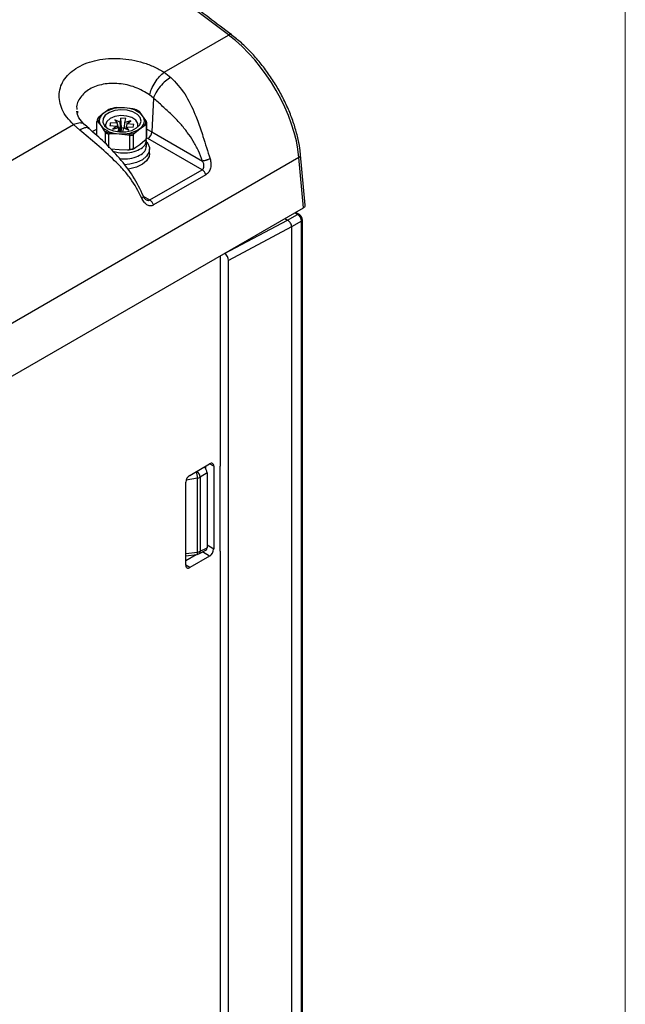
# Paper-space layout 'Sheet1' of a CAD drawing. Header units: millimetres. Extents: x -7 to 420, y -21 to 297.
# Tile 82 of 105: x 384 to 406, y 189 to 224. Entities that reach past the tile are written whole.
import ezdxf

# ---------------------------------------------------------------- set-up
doc = ezdxf.new("R2010")
doc.units = ezdxf.units.MM

psp = doc.layouts.new('Sheet1')

# ---------------------------------------------------------------- linework, layer by layer
at = {"color": 7, "linetype": 'Continuous', "lineweight": 18}
psp.add_line((405.633, 268.748), (405.633, -14.252), dxfattribs=at)
at = {"color": 7, "linetype": 'Continuous', "lineweight": 25}
for p, q in [((389.299, 221.671), (391.582, 222.989)), ((389.299, 221.671), (389.536, 221.489)), ((388.92, 220.75), (388.784, 220.867)), ((388.92, 220.75), (388.868, 219.562)), ((387.336, 220.352), (387.16, 220.227)), ((387.895, 220.409), (387.603, 220.418)), ((388.187, 220.377), (387.895, 220.409)), ((386.224, 220.287), (386.235, 220.224)), ((387.16, 220.227), (386.983, 220.08)), ((387.731, 219.908), (387.553, 219.985)), ((387.553, 219.985), (387.64, 219.867)), ((387.761, 220.05), (387.731, 219.908)), ((387.939, 220.038), (387.761, 220.05)), ((387.791, 219.701), (387.761, 220.05)), ((387.91, 219.895), (387.939, 220.038)), ((388.536, 220.132), (388.42, 220.277)), ((388.651, 219.964), (388.536, 220.132)), ((360.732, 205.179), (386.088, 219.817)), ((386.307, 219.625), (386.088, 219.817)), ((386.639, 219.674), (386.485, 219.812)), ((386.918, 219.437), (386.918, 219.923)), ((386.949, 219.913), (387.064, 219.769)), ((387.064, 219.769), (387.18, 219.601)), ((387.394, 219.884), (387.372, 219.781)), ((387.372, 219.781), (387.619, 219.764)), ((387.64, 219.867), (387.394, 219.884)), ((387.403, 219.779), (387.394, 219.884)), ((387.619, 219.764), (387.485, 219.661)), ((387.485, 219.661), (387.69, 219.711)), ((387.619, 219.764), (387.639, 219.699)), ((387.68, 219.71), (387.64, 219.867)), ((387.69, 219.711), (387.661, 219.569)), ((387.711, 219.589), (387.69, 219.711)), ((387.731, 219.908), (387.742, 219.738)), ((387.791, 219.701), (387.762, 219.562)), ((387.868, 219.696), (387.791, 219.701)), ((387.84, 219.558), (387.869, 219.699)), ((387.869, 219.699), (388.047, 219.622)), ((387.886, 219.695), (387.877, 219.695)), ((387.888, 219.714), (387.886, 219.692)), ((387.889, 219.728), (387.91, 219.895)), ((388.115, 219.946), (387.91, 219.895)), ((387.981, 219.843), (387.938, 219.692)), ((387.939, 219.669), (387.96, 219.74)), ((388.047, 219.622), (387.96, 219.74)), ((387.96, 219.74), (388.206, 219.723)), ((387.981, 219.843), (388.115, 219.946)), ((388.228, 219.826), (387.981, 219.843)), ((388.206, 219.723), (388.228, 219.826)), ((388.264, 219.526), (388.44, 219.673)), ((388.44, 219.673), (388.617, 219.798)), ((388.663, 219.802), (388.663, 219.316)), ((388.682, 219.406), (388.682, 219.892)), ((387.21, 219.529), (387.21, 219.157)), ((387.336, 218.989), (387.336, 219.474)), ((387.413, 219.501), (387.705, 219.492)), ((387.661, 219.569), (387.818, 219.558)), ((387.705, 219.492), (387.997, 219.46)), ((388.073, 219.423), (388.073, 218.938)), ((388.217, 218.973), (388.217, 219.459)), ((390.644, 218.219), (388.726, 219.326)), ((388.868, 219.562), (390.659, 218.528)), ((387.705, 218.92), (387.413, 218.952)), ((387.997, 218.911), (387.705, 218.92)), ((388.44, 219.102), (388.264, 218.977)), ((388.617, 219.249), (388.44, 219.102)), ((388.67, 219.047), (388.67, 219.259)), ((388.78, 218.791), (388.78, 218.954)), ((394.073, 218.652), (328.898, 181.027)), ((394.235, 216.872), (394.073, 218.652)), ((394.293, 216.959), (394.131, 218.743)), ((388.791, 217.149), (390.644, 218.219)), ((390.775, 218.041), (388.922, 216.971)), ((328.898, 179.154), (394.235, 216.872)), ((393.577, 216.492), (393.673, 216.437)), ((393.673, 216.437), (394.024, 216.639)), ((394.074, 216.644), (393.957, 216.711)), ((391.441, 215.255), (393.673, 216.437)), ((393.815, 216.192), (391.582, 215.01)), ((394.166, 216.394), (393.815, 216.192)), ((393.815, 216.192), (393.815, 176.181)), ((393.815, 216.192), (393.815, 216.192)), ((394.166, 176.409), (394.166, 216.394)), ((394.194, 176.452), (394.194, 216.435)), ((391.287, 215.17), (391.287, 207.724)), ((391.441, 215.255), (391.437, 215.257)), ((391.582, 175.042), (391.582, 215.01)), ((390.204, 207.4), (390.911, 207.808)), ((390.819, 207.487), (390.572, 207.332)), ((390.77, 207.64), (390.77, 207.727)), ((390.819, 207.487), (390.819, 204.839)), ((391.053, 207.727), (391.053, 204.787)), ((391.287, 204.715), (391.287, 207.724)), ((390.063, 204.216), (390.063, 207.155)), ((390.483, 204.684), (390.483, 207.303)), ((390.572, 207.332), (390.572, 204.713)), ((390.522, 204.617), (390.775, 204.745)), ((390.572, 204.713), (390.819, 204.839)), ((391.287, 204.715), (391.287, 187.311)), ((390.063, 204.551), (390.455, 204.597)), ((390.063, 204.379), (390.437, 204.595)), ((390.911, 204.542), (390.204, 204.134))]:
    psp.add_line(p, q, dxfattribs=at)
at = {"color": 8, "linetype": 'Continuous', "lineweight": 25}
for p, q in [((386.751, 219.572), (386.918, 219.653)), ((387.68, 219.709), (387.68, 219.71)), ((387.76, 219.562), (387.742, 219.738)), ((387.938, 219.669), (387.938, 219.692)), ((388.682, 219.653), (388.868, 219.562)), ((387.713, 219.565), (387.711, 219.589)), ((388.726, 219.326), (388.674, 219.354)), ((388.57, 217.277), (388.791, 217.149)), ((394.024, 216.639), (393.928, 216.695)), ((391.053, 207.727), (390.911, 207.808)), ((390.483, 207.303), (390.073, 207.223)), ((390.063, 204.635), (390.483, 204.684)), ((390.911, 204.542), (390.66, 204.687)), ((391.053, 204.787), (390.819, 204.922)), ((390.204, 204.134), (390.063, 204.216))]:
    psp.add_line(p, q, dxfattribs=at)
at = {"color": 7, "linetype": 'Continuous', "lineweight": 25, "flags": 128}
for points in [[(387.719, 219.561), (387.943, 219.566), (388.151, 219.614), (388.321, 219.698), (388.435, 219.809), (388.48, 219.936), (388.451, 220.064), (388.352, 220.18), (388.193, 220.271), (387.991, 220.327), (387.769, 220.342), (387.55, 220.315), (387.358, 220.249), (387.214, 220.15), (387.134, 220.029), (387.126, 219.9), (387.19, 219.776), (387.321, 219.672), (387.504, 219.597), (387.719, 219.561)], [(388.361, 219.729), (388.363, 219.733), (388.369, 219.856), (388.298, 219.971), (388.16, 220.063), (387.973, 220.121), (387.762, 220.135), (387.557, 220.105), (387.385, 220.034), (387.269, 219.932), (387.224, 219.812), (387.239, 219.729)], [(388.688, 219.194), (388.718, 219.153), (388.776, 219.002), (388.763, 218.848), (388.678, 218.702), (388.527, 218.575), (388.323, 218.476), (388.08, 218.412), (387.884, 218.391)], [(388.78, 218.791), (388.763, 218.685), (388.678, 218.539), (388.527, 218.412), (388.323, 218.313), (388.08, 218.249), (388.005, 218.238)]]:
    psp.add_lwpolyline(points, dxfattribs=at)
at = {"color": 8, "linetype": 'Continuous', "lineweight": 25, "flags": 128}
psp.add_lwpolyline([(390.455, 204.597), (390.463, 204.601), (390.47, 204.612), (390.476, 204.63), (390.481, 204.655), (390.483, 204.684)], dxfattribs=at)
at = {"color": 8, "linetype": 'Continuous', "lineweight": 25}
for centre, radius, start, end in [((391.64, 222.924), 0.0871, 62.5379, 131.1917), ((394.031, 218.743), 0.1, 295.015, 0.0106), ((394.053, 216.599), 0.0499, 65.5441, 125.112), ((394.145, 216.44), 0.0499, 294.8799, 354.4658), ((389.535, 207.241), 0.95, 3.7065, 18.0515), ((390.242, 207.297), 0.332, 6.043, 49.0543), ((390.466, 204.707), 0.106, 301.9224, 3.3412)]:
    psp.add_arc(centre, radius, start, end, dxfattribs=at)
at = {"color": 7, "linetype": 'Continuous', "lineweight": 25}
for centre, radius, start, end in [((387.78, 219.296), 1.119, 84.0788, 123.6476), ((387.767, 219.181), 1.247, 97.5297, 110.1969), ((387.895, 219.529), 0.88, 43.255, 89.9491), ((387.92, 219.441), 0.974, 59.1289, 74.074), ((387.226, 219.906), 0.308, 159.6654, 176.8136), ((387.249, 219.938), 0.301, 151.8163, 184.6624), ((387.319, 219.955), 0.316, 120.3399, 216.141), ((388.281, 219.946), 0.316, 300.3391, 36.1417), ((388.351, 219.94), 0.301, 331.8126, 4.6661), ((387.705, 220.372), 0.88, 223.2553, 269.9481), ((387.82, 220.605), 1.119, 264.0795, 303.6474), ((388.374, 219.909), 0.308, 339.6623, 356.8138), ((387.68, 220.437), 0.974, 239.1287, 254.075), ((387.674, 220.428), 1.011, 242.7277, 250.4752), ((387.833, 220.697), 1.248, 277.5308, 290.1958), ((387.835, 220.697), 1.296, 280.5784, 287.1473), ((388.374, 219.423), 0.308, 339.6623, 356.8138), ((388.559, 219.586), 0.31, 302.7349, 355.5324), ((387.835, 220.211), 1.296, 280.5784, 287.1473), ((387.839, 220.136), 1.234, 280.9809, 288.1263), ((390.967, 207.741), 0.0873, 350.7851, 129.2027), ((390.37, 207.141), 0.307, 122.6051, 177.3944), ((390.447, 207.562), 0.262, 278.0122, 298.5074), ((390.447, 204.943), 0.262, 278.0122, 298.5074), ((390.746, 204.801), 0.307, 302.6057, 357.3948), ((390.432, 204.796), 0.2, 276.6346, 296.8989), ((390.149, 204.202), 0.0873, 170.7864, 309.2043)]:
    psp.add_arc(centre, radius, start, end, dxfattribs=at)
for centre, major_axis, ratio, start_param, end_param in [((368.132, 12.166), (-157.904, 248.172), 0.546435, 5.309074, 5.455387), ((391.256, 220.116), (-2.142, 3.381), 0.547992, 3.956911, 5.310119), ((387.653, 219.282), (0.059, 0.574), 0.122646, 5.237172, 5.643101), ((387.967, 219.26), (-0.038, 0.581), 0.136365, 0.625535, 0.723631), ((387.633, 219.189), (0.044, 0.472), 0.160608, 5.614998, 5.737921), ((394.093, 216.953), (0.201, 0), 0.575709, 5.499157, 6.335394), ((394.024, 216.476), (-0.1, 0.173), 0.58242, 3.92711, 5.497831), ((402.201, 220.788), (8.528, 4.35), 0.014328, 3.15089, 3.15184), ((391.44, 215.092), (-0.1, 0.173), 0.577644, 3.925966, 5.496305), ((390.678, 207.569), (-0.1, 0.173), 0.577644, 3.928635, 5.185074), ((390.678, 204.921), (-0.1, 0.173), 0.577117, 3.11103, 3.928176)]:
    psp.add_ellipse(centre, major_axis=major_axis, ratio=ratio, start_param=start_param, end_param=end_param, dxfattribs=at)
for points, knots in [([(391.68, 223.001), (391.148, 223.403), (389.606, 224.568), (387.05, 226.462), (384.01, 228.667), (380.967, 230.826), (377.922, 232.938), (374.874, 235.002), (371.825, 237.018), (368.775, 238.986), (365.725, 240.905), (363.226, 242.439), (361.745, 243.328), (361.279, 243.607)], [0, 0, 0, 0, 0.052716, 0.152877, 0.253037, 0.353197, 0.453357, 0.553516, 0.653675, 0.753834, 0.853993, 0.954153, 1, 1, 1, 1]), ([(394.131, 218.743), (394.123, 218.818), (394.1, 219.032), (394.027, 219.401), (393.899, 219.849), (393.729, 220.301), (393.521, 220.75), (393.278, 221.189), (393.003, 221.611), (392.702, 222.01), (392.378, 222.378), (392.036, 222.716), (391.799, 222.906), (391.68, 223.001)], [0, 0, 0, 0, 0.0502935, 0.1456213, 0.2408108, 0.3358342, 0.4307176, 0.5255021, 0.6202349, 0.714966, 0.8097366, 0.9045972, 1, 1, 1, 1]), ([(386.088, 219.817), (386.005, 219.902), (385.841, 220.071), (385.679, 220.349), (385.587, 220.633), (385.572, 220.915), (385.633, 221.187), (385.767, 221.44), (385.972, 221.665), (386.239, 221.856), (386.561, 222.006), (386.925, 222.109), (387.321, 222.163), (387.736, 222.166), (388.154, 222.117), (388.564, 222.016), (388.956, 221.87), (389.184, 221.738), (389.299, 221.671)], [0, 0, 0, 0, 0.063614, 0.126724, 0.189353, 0.251896, 0.313892, 0.376098, 0.437813, 0.499847, 0.561613, 0.623589, 0.6857, 0.74777, 0.810372, 0.872902, 0.936243, 1, 1, 1, 1]), ([(388.784, 220.867), (388.803, 220.936), (388.843, 221.078), (388.971, 221.315), (389.133, 221.531), (389.245, 221.625), (389.299, 221.671)], [0, 0, 0, 0, 0.241002, 0.499999, 0.759002, 1, 1, 1, 1]), ([(389.536, 221.489), (389.473, 221.449), (389.343, 221.365), (389.151, 221.167), (388.995, 220.947), (388.945, 220.814), (388.92, 220.75)], [0, 0, 0, 0, 0.240755, 0.499999, 0.759248, 1, 1, 1, 1]), ([(389.536, 221.489), (389.709, 221.303), (390.058, 220.928), (390.324, 220.356), (390.526, 219.844), (390.702, 219.315), (390.842, 218.87), (390.925, 218.607)], [0, 0, 0, 0, 0.249011, 0.500867, 0.582292, 0.752522, 1, 1, 1, 1]), ([(390.659, 218.528), (390.614, 218.65), (390.524, 218.893), (390.335, 219.234), (390.119, 219.553), (389.861, 219.869), (389.566, 220.174), (389.243, 220.467), (389.029, 220.655), (388.92, 220.75)], [0, 0, 0, 0, 0.1311968, 0.2621932, 0.3871763, 0.5201504, 0.6833778, 0.8399205, 1, 1, 1, 1]), ([(386.485, 219.812), (386.406, 219.893), (386.253, 220.052), (386.219, 220.211), (386.203, 220.287)], [0, 0, 0, 0, 0.515666, 1, 1, 1, 1]), ([(386.983, 220.08), (386.975, 220.072), (386.963, 220.061), (386.949, 220.042), (386.942, 220.03), (386.938, 220.02), (386.937, 220.015), (386.937, 220.013), (386.937, 220.013)], [0, 0, 0, 0, 0.470317, 0.631532, 0.834266, 0.912019, 0.990521, 1, 1, 1, 1]), ([(388.42, 220.277), (388.414, 220.283), (388.407, 220.291), (388.397, 220.296), (388.393, 220.296), (388.39, 220.292), (388.39, 220.288), (388.39, 220.286), (388.39, 220.286)], [0, 0, 0, 0, 0.470313, 0.631495, 0.834261, 0.912029, 0.99052, 1, 1, 1, 1]), ([(388.682, 219.892), (388.682, 219.893), (388.681, 219.896), (388.68, 219.903), (388.677, 219.914), (388.667, 219.938), (388.658, 219.954), (388.651, 219.964), (388.651, 219.964)], [0, 0, 0, 0, 0.053211, 0.117705, 0.227226, 0.430302, 0.997346, 1, 1, 1, 1]), ([(388.507, 217.211), (388.384, 217.451), (388.198, 217.813), (387.898, 218.168), (387.709, 218.375), (387.414, 218.677), (386.918, 219.115), (386.51, 219.456), (386.307, 219.625)], [0, 0, 0, 0, 0.247458, 0.372947, 0.417756, 0.499175, 0.751009, 1, 1, 1, 1]), ([(388.567, 217.281), (388.452, 217.52), (388.221, 217.996), (387.725, 218.634), (387.189, 219.196), (386.822, 219.515), (386.639, 219.674)], [0, 0, 0, 0, 0.254453, 0.506587, 0.754796, 1, 1, 1, 1]), ([(386.918, 219.923), (386.918, 219.924), (386.919, 219.927), (386.92, 219.931), (386.923, 219.933), (386.933, 219.931), (386.942, 219.922), (386.949, 219.914), (386.949, 219.913)], [0, 0, 0, 0, 0.053208, 0.117725, 0.227212, 0.430292, 0.997376, 1, 1, 1, 1]), ([(388.617, 219.798), (388.625, 219.803), (388.637, 219.81), (388.651, 219.813), (388.658, 219.812), (388.662, 219.808), (388.663, 219.804), (388.663, 219.802), (388.663, 219.802)], [0, 0, 0, 0, 0.470324, 0.631489, 0.834275, 0.912031, 0.990519, 1, 1, 1, 1]), ([(387.18, 219.601), (387.186, 219.592), (387.193, 219.58), (387.203, 219.559), (387.207, 219.547), (387.21, 219.536), (387.21, 219.531), (387.21, 219.529), (387.21, 219.529)], [0, 0, 0, 0, 0.470328, 0.631509, 0.83425, 0.912025, 0.99052, 1, 1, 1, 1]), ([(387.336, 219.474), (387.336, 219.476), (387.337, 219.48), (387.341, 219.485), (387.352, 219.492), (387.377, 219.499), (387.398, 219.5), (387.413, 219.501)], [0, 0, 0, 0, 0.0654, 0.147172, 0.277256, 0.536181, 1, 1, 1, 1]), ([(387.479, 218.874), (387.542, 218.856), (387.707, 218.807), (388.007, 218.81), (388.317, 218.875), (388.549, 219.004), (388.673, 219.154), (388.659, 219.253), (388.654, 219.292)], [0, 0, 0, 0, 0.115326, 0.304856, 0.495745, 0.685036, 0.876142, 1, 1, 1, 1]), ([(387.997, 219.46), (388.004, 219.459), (388.024, 219.456), (388.048, 219.448), (388.065, 219.438), (388.071, 219.431), (388.073, 219.427), (388.073, 219.424), (388.073, 219.423)], [0, 0, 0, 0, 0.2469489, 0.6536203, 0.8161502, 0.898583, 0.9682497, 1, 1, 1, 1]), ([(388.217, 219.459), (388.217, 219.46), (388.218, 219.462), (388.219, 219.468), (388.223, 219.478), (388.233, 219.494), (388.247, 219.511), (388.259, 219.522), (388.264, 219.526)], [0, 0, 0, 0, 0.035467, 0.098276, 0.195688, 0.367435, 0.740503, 1, 1, 1, 1]), ([(388.663, 219.316), (388.663, 219.315), (388.662, 219.311), (388.66, 219.302), (388.653, 219.289), (388.638, 219.27), (388.625, 219.257), (388.617, 219.249)], [0, 0, 0, 0, 0.066347, 0.148496, 0.279649, 0.541399, 1, 1, 1, 1]), ([(387.732, 218.613), (387.823, 218.607), (388.025, 218.595), (388.318, 218.664), (388.548, 218.791), (388.668, 218.931), (388.657, 219.019), (388.654, 219.046)], [0, 0, 0, 0, 0.1889132, 0.423563, 0.6562501, 0.8911684, 1, 1, 1, 1]), ([(388.073, 218.938), (388.073, 218.936), (388.073, 218.933), (388.069, 218.927), (388.059, 218.921), (388.034, 218.913), (388.012, 218.912), (387.997, 218.911)], [0, 0, 0, 0, 0.0579282, 0.1362976, 0.2581872, 0.495102, 1, 1, 1, 1]), ([(388.264, 218.977), (388.261, 218.976), (388.254, 218.971), (388.241, 218.965), (388.23, 218.962), (388.222, 218.963), (388.219, 218.966), (388.218, 218.97), (388.217, 218.972), (388.217, 218.973)], [0, 0, 0, 0, 0.152925, 0.397993, 0.687152, 0.791431, 0.89647, 0.964226, 1, 1, 1, 1]), ([(390.925, 218.607), (390.905, 218.598), (390.875, 218.583), (390.827, 218.566), (390.789, 218.554), (390.751, 218.543), (390.704, 218.533), (390.677, 218.53), (390.659, 218.528)], [0, 0, 0, 0, 0.239789, 0.368584, 0.499993, 0.631419, 0.760199, 1, 1, 1, 1]), ([(390.925, 218.607), (390.938, 218.551), (390.965, 218.444), (390.948, 218.302), (390.914, 218.202), (390.877, 218.135), (390.831, 218.079), (390.794, 218.053), (390.775, 218.041)], [0, 0, 0, 0, 0.262351, 0.509963, 0.633758, 0.754676, 0.877887, 1, 1, 1, 1]), ([(390.644, 218.219), (390.653, 218.225), (390.671, 218.237), (390.691, 218.267), (390.704, 218.303), (390.712, 218.358), (390.703, 218.438), (390.674, 218.497), (390.659, 218.528)], [0, 0, 0, 0, 0.107819, 0.218708, 0.335144, 0.45928, 0.713697, 1, 1, 1, 1]), ([(390.775, 218.041), (390.769, 218.059), (390.757, 218.095), (390.724, 218.146), (390.686, 218.19), (390.658, 218.209), (390.644, 218.219)], [0, 0, 0, 0, 0.244422, 0.499997, 0.755564, 1, 1, 1, 1]), ([(388.922, 216.971), (388.903, 216.962), (388.864, 216.943), (388.803, 216.938), (388.743, 216.948), (388.666, 216.984), (388.578, 217.066), (388.531, 217.162), (388.507, 217.211)], [0, 0, 0, 0, 0.121849, 0.244809, 0.366035, 0.490183, 0.738749, 1, 1, 1, 1]), ([(388.656, 217.159), (388.64, 217.172), (388.605, 217.2), (388.581, 217.253), (388.567, 217.281)], [0, 0, 0, 0, 0.453754, 1, 1, 1, 1]), ([(388.922, 216.971), (388.916, 216.989), (388.904, 217.025), (388.872, 217.077), (388.833, 217.121), (388.805, 217.14), (388.791, 217.149)], [0, 0, 0, 0, 0.244422, 0.499997, 0.755564, 1, 1, 1, 1]), ([(394.194, 216.435), (394.192, 216.455), (394.189, 216.5), (394.157, 216.567), (394.115, 216.617), (394.084, 216.637), (394.074, 216.644)], [0, 0, 0, 0, 0.249481, 0.542149, 0.847925, 1, 1, 1, 1]), ([(393.815, 216.192), (393.814, 216.205), (393.812, 216.236), (393.795, 216.292), (393.763, 216.352), (393.721, 216.405), (393.689, 216.426), (393.673, 216.437)], [0, 0, 0, 0, 0.144308, 0.359013, 0.573772, 0.786807, 1, 1, 1, 1])]:
    psp.add_open_spline(points, degree=3, knots=knots, dxfattribs=at)
at = {"color": 8, "linetype": 'Continuous', "lineweight": 25}
for points, knots in [([(388.784, 220.867), (388.62, 220.966), (388.293, 221.162), (387.699, 221.29), (387.128, 221.27), (386.636, 221.096), (386.318, 220.794), (386.178, 220.524), (386.208, 220.371), (386.211, 220.356)], [0, 0, 0, 0, 0.167738, 0.332476, 0.495429, 0.657438, 0.819457, 0.982438, 1, 1, 1, 1]), ([(386.481, 219.797), (386.468, 219.814), (386.425, 219.871), (386.284, 219.885), (386.152, 219.839), (386.088, 219.817)], [0, 0, 0, 0, 0.1906219, 0.6098802, 1, 1, 1, 1]), ([(386.632, 219.666), (386.625, 219.675), (386.597, 219.718), (386.482, 219.712), (386.364, 219.653), (386.307, 219.625)], [0, 0, 0, 0, 0.135228, 0.583607, 1, 1, 1, 1]), ([(388.567, 217.281), (388.568, 217.278), (388.57, 217.272), (388.563, 217.259), (388.546, 217.239), (388.523, 217.222), (388.507, 217.211)], [0, 0, 0, 0, 0.18397, 0.398452, 0.608643, 1, 1, 1, 1]), ([(388.657, 217.159), (388.669, 217.153), (388.692, 217.141), (388.728, 217.134), (388.762, 217.135), (388.782, 217.144), (388.791, 217.149)], [0, 0, 0, 0, 0.270266, 0.523805, 0.765256, 1, 1, 1, 1])]:
    psp.add_open_spline(points, degree=3, knots=knots, dxfattribs=at)

doc.saveas('drawing.dxf')
